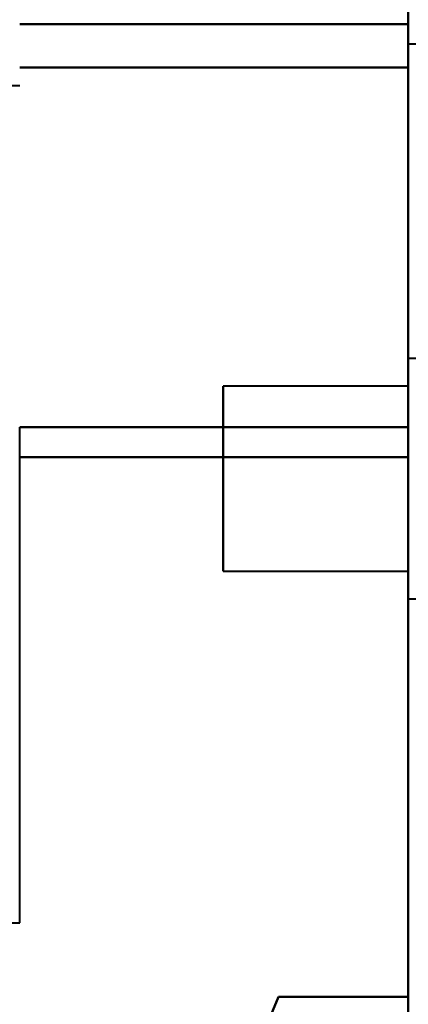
# Model space of a CAD drawing. Header units: millimetres. Extents: x -747 to 747, y -1110 to 610.
# Tile 8 of 93: x -595 to -585, y -320 to -293. Entities that reach past the tile are written whole.
import ezdxf

# ---------------------------------------------------------------- set-up
doc = ezdxf.new("R2010")
doc.units = ezdxf.units.MM
doc.layers.add('G-IMPT', color=8, linetype='Continuous', lineweight=40)

# ---------------------------------------------------------------- blocks, each defined once
blk = doc.blocks.new('NEXA 1000 CALQUES_dwg-755156-Niveau de réf_')
at = {"layer": 'G-IMPT'}
for p, q in [((-585, 369.4), (-585, -331.4)), ((-585, 369.4), (-585, -331.4)), ((-585, -293.384), (-585, -278.5)), ((-585, -293.384), (-585, -278.5)), ((-585, -278.5), (-585, -293.384)), ((-585, -278.5), (-585, -293.384)), ((-585, -292.75), (-585, -286.25)), ((-585, -292.75), (-585, -286.25)), ((-585, -292.75), (-585, -286.25)), ((-585, -292.75), (-585, -286.25)), ((-585, -287.875), (-585, -292.75)), ((-585, -287.875), (-585, -292.75)), ((-585, -291.125), (-585, -292.75)), ((-585, -291.125), (-585, -292.75)), ((-585, -303.105), (-585, -292.221)), ((-585, -303.105), (-585, -292.221)), ((-585, -292.221), (-585, -303.105)), ((-585, -292.221), (-585, -303.105)), ((-585, -292.75), (-582.785, -292.75)), ((-585, -292.75), (-582.785, -292.75)), ((-585, -303.919), (-585, -293.384)), ((-585, -303.919), (-585, -293.384)), ((-585, -293.384), (-585, -303.919)), ((-585, -293.384), (-585, -303.919)), ((-582.785, -301.25), (-585, -301.25)), ((-582.785, -301.25), (-585, -301.25)), ((-582.785, -301.25), (-585, -301.25)), ((-582.785, -301.25), (-585, -301.25)), ((-585, -301.25), (-585, -306.125)), ((-585, -307.75), (-585, -301.25)), ((-585, -307.75), (-585, -301.25)), ((-585, -301.25), (-585, -306.125)), ((-585, -307.75), (-585, -301.25)), ((-585, -307.75), (-585, -301.25)), ((-585, -301.25), (-585, -306.125)), ((-585, -307.75), (-585, -301.25)), ((-585, -307.75), (-585, -301.25)), ((-585, -301.25), (-585, -306.125)), ((-585, -307.75), (-585, -301.25)), ((-585, -307.75), (-585, -301.25)), ((-585, -302), (-590, -302)), ((-585, -302), (-590, -302)), ((-585, -302), (-590, -302)), ((-585, -302), (-590, -302)), ((-590, -307), (-590, -302)), ((-590, -307), (-590, -302)), ((-590, -302), (-590, -307)), ((-590, -302), (-590, -307)), ((-590, -307), (-590, -302)), ((-590, -307), (-590, -302)), ((-590, -302), (-590, -307)), ((-590, -302), (-590, -307)), ((-590, -307), (-590, -302)), ((-590, -307), (-590, -302)), ((-590, -302), (-590, -307)), ((-590, -302), (-590, -307)), ((-590, -307), (-590, -302)), ((-590, -307), (-590, -302)), ((-590, -302), (-590, -307)), ((-590, -302), (-590, -307)), ((-585, -307), (-585, -302)), ((-585, -307), (-585, -302)), ((-585, -302), (-585, -307)), ((-585, -302), (-585, -307)), ((-585, -307), (-585, -302)), ((-585, -307), (-585, -302)), ((-585, -302), (-585, -307)), ((-585, -302), (-585, -307)), ((-585, -307), (-585, -302)), ((-585, -307), (-585, -302)), ((-585, -302), (-585, -307)), ((-585, -302), (-585, -307)), ((-585, -307), (-585, -302)), ((-585, -307), (-585, -302)), ((-585, -302), (-585, -307)), ((-585, -302), (-585, -307)), ((-585, -302.875), (-585, -307.75)), ((-585, -302.875), (-585, -307.75)), ((-585, -302.875), (-585, -307.75)), ((-585, -302.875), (-585, -307.75)), ((-585, -306.125), (-585, -307.75)), ((-585, -306.125), (-585, -307.75)), ((-585, -306.125), (-585, -307.75)), ((-585, -306.125), (-585, -307.75)), ((-590, -307), (-585, -307)), ((-590, -307), (-585, -307)), ((-590, -307), (-585, -307)), ((-590, -307), (-585, -307)), ((-585, -307.75), (-582.785, -307.75)), ((-585, -307.75), (-582.785, -307.75)), ((-585, -307.75), (-582.785, -307.75)), ((-585, -307.75), (-582.785, -307.75))]:
    blk.add_line(p, q, dxfattribs=at)
at = {"layer": 'G-IMPT', "flags": 128}
for points in [[(-585, -331.4), (-585, -156.2), (-585, 19), (-585, 194.2), (-585, 369.4)], [(-585, -331.4), (-585, -156.2), (-585, 19), (-585, 194.2), (-585, 369.4)], [(-585, 369.4), (-585, 194.2), (-585, 19), (-585, -156.2), (-585, -331.4)], [(-585, 369.4), (-585, 194.2), (-585, 19), (-585, -156.2), (-585, -331.4)], [(-585, 369.4), (-585, 194.2), (-585, 19), (-585, -156.2), (-585, -331.4)], [(-585, -331.4), (-585, -156.2), (-585, 19), (-585, 194.2), (-585, 369.4)], [(-585, -331.4), (-585, -156.2), (-585, 19), (-585, 194.2), (-585, 369.4)], [(-585, 369.4), (-585, 194.2), (-585, 19), (-585, -156.2), (-585, -331.4)], [(-595.5, -292.221), (-592.875, -292.221), (-590.25, -292.221), (-587.625, -292.221), (-585, -292.221)], [(-585, -292.221), (-587.625, -292.221), (-590.25, -292.221), (-592.875, -292.221), (-595.5, -292.221)], [(-595.5, -292.221), (-592.875, -292.221), (-590.25, -292.221), (-587.625, -292.221), (-585, -292.221)], [(-585, -292.221), (-587.625, -292.221), (-590.25, -292.221), (-592.875, -292.221), (-595.5, -292.221)], [(-595.5, -293.384), (-592.875, -293.384), (-590.25, -293.384), (-587.625, -293.384), (-585, -293.384)], [(-585, -293.384), (-587.625, -293.384), (-590.25, -293.384), (-592.875, -293.384), (-595.5, -293.384)], [(-595.5, -293.384), (-592.875, -293.384), (-590.25, -293.384), (-587.625, -293.384), (-585, -293.384)], [(-585, -293.384), (-587.625, -293.384), (-590.25, -293.384), (-592.875, -293.384), (-595.5, -293.384)], [(-596.2, -293.875), (-596.025, -293.875), (-595.85, -293.875), (-595.675, -293.875), (-595.5, -293.875)], [(-595.5, -316.5), (-595.5, -313.151), (-595.5, -309.802), (-595.5, -306.454), (-595.5, -303.105)], [(-595.5, -303.105), (-592.875, -303.105), (-590.25, -303.105), (-587.625, -303.105), (-585, -303.105)], [(-585, -303.105), (-587.625, -303.105), (-590.25, -303.105), (-592.875, -303.105), (-595.5, -303.105)], [(-595.5, -303.105), (-592.875, -303.105), (-590.25, -303.105), (-587.625, -303.105), (-585, -303.105)], [(-585, -303.105), (-587.625, -303.105), (-590.25, -303.105), (-592.875, -303.105), (-595.5, -303.105)], [(-585, -318.5), (-585, -314.651), (-585, -310.802), (-585, -306.954), (-585, -303.105)], [(-585, -318.5), (-585, -314.651), (-585, -310.802), (-585, -306.954), (-585, -303.105)], [(-585, -303.105), (-585, -306.954), (-585, -310.802), (-585, -314.651), (-585, -318.5)], [(-585, -303.105), (-585, -306.954), (-585, -310.802), (-585, -314.651), (-585, -318.5)], [(-585, -303.919), (-587.625, -303.919), (-590.25, -303.919), (-592.875, -303.919), (-595.5, -303.919)], [(-595.5, -303.919), (-592.875, -303.919), (-590.25, -303.919), (-587.625, -303.919), (-585, -303.919)], [(-585, -303.919), (-587.625, -303.919), (-590.25, -303.919), (-592.875, -303.919), (-595.5, -303.919)], [(-595.5, -303.919), (-592.875, -303.919), (-590.25, -303.919), (-587.625, -303.919), (-585, -303.919)], [(-585, -303.919), (-585, -307.564), (-585, -311.209), (-585, -314.855), (-585, -318.5)], [(-585, -303.919), (-585, -307.564), (-585, -311.209), (-585, -314.855), (-585, -318.5)], [(-585, -318.5), (-585, -314.855), (-585, -311.209), (-585, -307.564), (-585, -303.919)], [(-585, -318.5), (-585, -314.855), (-585, -311.209), (-585, -307.564), (-585, -303.919)], [(-609.465, -316.5), (-605.974, -316.5), (-602.483, -316.5), (-598.991, -316.5), (-595.5, -316.5)], [(-591, -324.5), (-590.377, -323), (-589.754, -321.5), (-589.131, -320), (-588.509, -318.5)], [(-588.509, -318.5), (-589.131, -320), (-589.754, -321.5), (-590.377, -323), (-591, -324.5)], [(-591, -324.5), (-590.377, -323), (-589.754, -321.5), (-589.131, -320), (-588.509, -318.5)], [(-588.509, -318.5), (-589.131, -320), (-589.754, -321.5), (-590.377, -323), (-591, -324.5)], [(-591, -324.5), (-590.377, -323), (-589.754, -321.5), (-589.131, -320), (-588.509, -318.5)], [(-588.509, -318.5), (-589.131, -320), (-589.754, -321.5), (-590.377, -323), (-591, -324.5)], [(-591, -324.5), (-590.377, -323), (-589.754, -321.5), (-589.131, -320), (-588.509, -318.5)], [(-588.509, -318.5), (-589.131, -320), (-589.754, -321.5), (-590.377, -323), (-591, -324.5)], [(-588.509, -318.5), (-587.631, -318.5), (-586.754, -318.5), (-585.877, -318.5), (-585, -318.5)], [(-588.509, -318.5), (-587.631, -318.5), (-586.754, -318.5), (-585.877, -318.5), (-585, -318.5)], [(-585, -318.5), (-585.877, -318.5), (-586.754, -318.5), (-587.631, -318.5), (-588.509, -318.5)], [(-585, -318.5), (-585.877, -318.5), (-586.754, -318.5), (-587.631, -318.5), (-588.509, -318.5)], [(-588.509, -318.5), (-587.631, -318.5), (-586.754, -318.5), (-585.877, -318.5), (-585, -318.5)], [(-588.509, -318.5), (-587.631, -318.5), (-586.754, -318.5), (-585.877, -318.5), (-585, -318.5)], [(-585, -318.5), (-585.877, -318.5), (-586.754, -318.5), (-587.631, -318.5), (-588.509, -318.5)], [(-585, -318.5), (-585.877, -318.5), (-586.754, -318.5), (-587.631, -318.5), (-588.509, -318.5)]]:
    blk.add_lwpolyline(points, dxfattribs=at)

msp = doc.modelspace()

# ---------------------------------------------------------------- linework, layer by layer
at = {"color": 94, "lineweight": 30}
msp.add_circle((0, 0.5), 609.6, dxfattribs=at)

# ---------------------------------------------------------------- block references
at = {"layer": 'G-IMPT'}
msp.add_blockref('NEXA 1000 CALQUES_dwg-755156-Niveau de réf_', (0, -1), dxfattribs=at)

doc.saveas('drawing.dxf')
